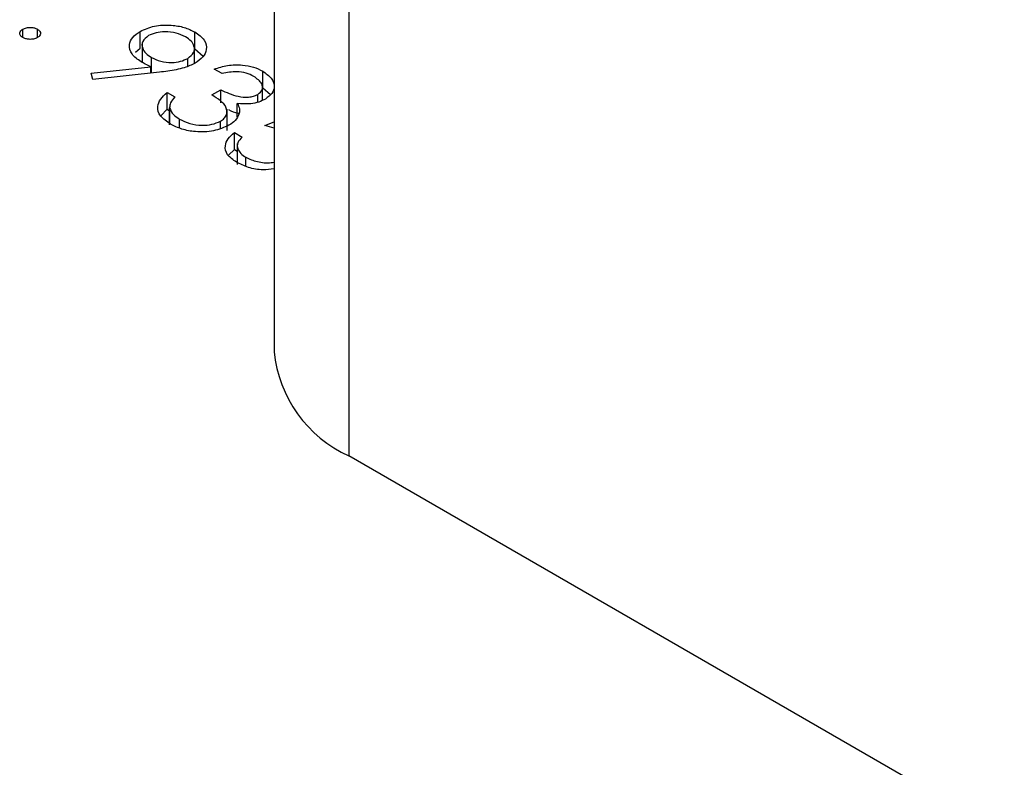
# Model space of a CAD drawing. Header units: inches. Extents: x 1687 to 2505, y -239 to -56.
# Tile 101 of 166: x 1821.022 to 1821.976, y -210.993 to -210.268. Entities that reach past the tile are written whole.
import ezdxf

# ---------------------------------------------------------------- set-up
doc = ezdxf.new("R2010")
doc.units = ezdxf.units.IN
doc.header["$LTSCALE"] = 0.5
doc.header["$MEASUREMENT"] = 0
doc.layers.add('SID-M-S', color=105, linetype='Continuous')

msp = doc.modelspace()

# ---------------------------------------------------------------- linework, layer by layer
at = {"layer": 'SID-M-S'}
for p, q in [((1821.26837, -209.26692), (1821.26837, -210.58972)), ((1821.34086, -209.36795), (1821.34086, -210.69075)), ((1821.02484, -210.28532), (1821.02484, -210.27716)), ((1821.03899, -210.28532), (1821.03899, -210.27716)), ((1821.13864, -210.29562), (1821.13864, -210.27929)), ((1821.19164, -210.29621), (1821.19164, -210.27988)), ((1821.134, -210.29939), (1821.13864, -210.29562)), ((1821.14046, -210.29034), (1821.14046, -210.30933)), ((1821.19116, -210.3104), (1821.19116, -210.29435)), ((1821.19164, -210.29621), (1821.19961, -210.30328)), ((1821.14961, -210.31967), (1821.14961, -210.3046)), ((1821.18476, -210.31307), (1821.18476, -210.30542)), ((1821.09098, -210.31987), (1821.14906, -210.31358)), ((1821.14906, -210.31973), (1821.14906, -210.31358)), ((1821.21794, -210.32018), (1821.21032, -210.31578)), ((1821.09283, -210.32583), (1821.09098, -210.31987)), ((1821.15717, -210.31885), (1821.09283, -210.32583)), ((1821.25734, -210.33414), (1821.25734, -210.3178)), ((1821.20815, -210.3409), (1821.21685, -210.33588)), ((1821.21685, -210.34857), (1821.21685, -210.33588)), ((1821.25714, -210.34614), (1821.25714, -210.33368)), ((1821.25734, -210.33414), (1821.26491, -210.34055)), ((1821.16463, -210.33839), (1821.17225, -210.34279)), ((1821.16463, -210.35472), (1821.16463, -210.33839)), ((1821.25249, -210.34796), (1821.25249, -210.34042)), ((1821.15849, -210.36123), (1821.16463, -210.35472)), ((1821.16463, -210.35472), (1821.16708, -210.35613)), ((1821.16708, -210.35227), (1821.16708, -210.3686)), ((1821.16717, -210.36973), (1821.16717, -210.35339)), ((1821.22275, -210.3752), (1821.22275, -210.35478)), ((1821.23271, -210.36214), (1821.23271, -210.34919)), ((1821.17675, -210.37299), (1821.17675, -210.36423)), ((1821.21631, -210.37324), (1821.21631, -210.36634)), ((1821.25928, -210.37042), (1821.26837, -210.36696)), ((1821.26837, -210.37301), (1821.25928, -210.37042)), ((1821.2299, -210.37733), (1821.23752, -210.38172)), ((1821.2299, -210.39366), (1821.2299, -210.37733)), ((1821.22411, -210.3994), (1821.2299, -210.39366)), ((1821.2299, -210.39366), (1821.23266, -210.39525)), ((1821.23266, -210.38793), (1821.23266, -210.40834)), ((1821.241, -210.40999), (1821.241, -210.40132)), ((1823.90412, -212.17049), (1821.34086, -210.69075))]:
    msp.add_line(p, q, dxfattribs=at)
msp.add_arc((1821.39223, -210.57736), 0.12448, 185.6948, 245.62534, dxfattribs=at)
for points, knots in [([(1821.02484, -210.28532), (1821.02393, -210.28465), (1821.02211, -210.2833), (1821.02173, -210.28086), (1821.02262, -210.27871), (1821.0241, -210.27768), (1821.02484, -210.27716)], [0, 0, 0, 0, 0.2795812, 0.5591432, 0.7795754, 1, 1, 1, 1]), ([(1821.02484, -210.27716), (1821.02601, -210.27663), (1821.02834, -210.27557), (1821.03257, -210.27534), (1821.03631, -210.27587), (1821.03809, -210.27673), (1821.03899, -210.27716)], [0, 0, 0, 0, 0.279576, 0.559284, 0.779552, 1, 1, 1, 1]), ([(1821.03899, -210.27716), (1821.03991, -210.27783), (1821.04177, -210.27918), (1821.04211, -210.28162), (1821.04126, -210.28379), (1821.03974, -210.28481), (1821.03899, -210.28532)], [0, 0, 0, 0, 0.2796016, 0.559212, 0.7794752, 1, 1, 1, 1]), ([(1821.13864, -210.27929), (1821.14303, -210.27729), (1821.15179, -210.27331), (1821.1678, -210.27272), (1821.18159, -210.27506), (1821.18829, -210.27827), (1821.19164, -210.27988)], [0, 0, 0, 0, 0.2795384, 0.558851, 0.7794523, 1, 1, 1, 1]), ([(1821.03899, -210.28532), (1821.03782, -210.28586), (1821.03549, -210.28692), (1821.03126, -210.28713), (1821.02752, -210.28661), (1821.02574, -210.28575), (1821.02484, -210.28532)], [0, 0, 0, 0, 0.279469, 0.559358, 0.779674, 1, 1, 1, 1]), ([(1821.13949, -210.30881), (1821.13612, -210.30639), (1821.12938, -210.30156), (1821.12751, -210.29276), (1821.13052, -210.28489), (1821.13593, -210.28116), (1821.13864, -210.27929)], [0, 0, 0, 0, 0.279814, 0.559489, 0.779635, 1, 1, 1, 1]), ([(1821.14668, -210.28344), (1821.14441, -210.28525), (1821.13986, -210.28887), (1821.14036, -210.29529), (1821.14367, -210.30066), (1821.14763, -210.30329), (1821.14961, -210.3046)], [0, 0, 0, 0, 0.278472, 0.558424, 0.779098, 1, 1, 1, 1]), ([(1821.18255, -210.28468), (1821.17965, -210.2833), (1821.17384, -210.28054), (1821.16334, -210.27942), (1821.15361, -210.28023), (1821.14899, -210.28237), (1821.14668, -210.28344)], [0, 0, 0, 0, 0.280092, 0.560011, 0.780131, 1, 1, 1, 1]), ([(1821.18476, -210.30542), (1821.18701, -210.30366), (1821.19153, -210.30015), (1821.19136, -210.29386), (1821.18836, -210.28854), (1821.18449, -210.28597), (1821.18255, -210.28468)], [0, 0, 0, 0, 0.278722, 0.558569, 0.779171, 1, 1, 1, 1]), ([(1821.19164, -210.27988), (1821.19505, -210.28237), (1821.20185, -210.28734), (1821.20367, -210.29639), (1821.20002, -210.30434), (1821.19458, -210.30819), (1821.19186, -210.31011)], [0, 0, 0, 0, 0.27973, 0.559163, 0.779612, 1, 1, 1, 1]), ([(1821.14961, -210.3046), (1821.15244, -210.30599), (1821.15808, -210.30876), (1821.16855, -210.30977), (1821.17802, -210.30863), (1821.18251, -210.30649), (1821.18476, -210.30542)], [0, 0, 0, 0, 0.280319, 0.55953, 0.779753, 1, 1, 1, 1]), ([(1821.14906, -210.31358), (1821.1472, -210.31274), (1821.14388, -210.31124), (1821.14083, -210.30955), (1821.13949, -210.30881)], [0, 0, 0, 0, 0.559944, 1, 1, 1, 1]), ([(1821.19186, -210.31011), (1821.18848, -210.31171), (1821.1829, -210.31434), (1821.17357, -210.31651), (1821.16546, -210.31788), (1821.15993, -210.31853), (1821.15717, -210.31885)], [0, 0, 0, 0, 0.339295, 0.559425, 0.779695, 1, 1, 1, 1]), ([(1821.21032, -210.31578), (1821.21456, -210.31446), (1821.22303, -210.31183), (1821.23673, -210.31141), (1821.24872, -210.31355), (1821.25446, -210.31638), (1821.25734, -210.3178)], [0, 0, 0, 0, 0.280288, 0.55968, 0.779747, 1, 1, 1, 1]), ([(1821.24874, -210.32289), (1821.24636, -210.32171), (1821.2416, -210.31937), (1821.23034, -210.31777), (1821.22264, -210.31927), (1821.21794, -210.32018)], [0, 0, 0, 0, 0.280636, 0.560364, 1, 1, 1, 1]), ([(1821.25249, -210.34042), (1821.25429, -210.33889), (1821.25788, -210.33582), (1821.25688, -210.3289), (1821.25182, -210.32516), (1821.24874, -210.32289)], [0, 0, 0, 0, 0.278859, 0.560074, 1, 1, 1, 1]), ([(1821.25734, -210.3178), (1821.26041, -210.32), (1821.26654, -210.32439), (1821.2693, -210.33228), (1821.26712, -210.33957), (1821.26242, -210.34308), (1821.26008, -210.34484)], [0, 0, 0, 0, 0.280085, 0.559868, 0.780099, 1, 1, 1, 1]), ([(1821.21685, -210.33588), (1821.22209, -210.33839), (1821.22994, -210.34216), (1821.24195, -210.34334), (1821.24857, -210.34229), (1821.25119, -210.34105), (1821.25249, -210.34042)], [0, 0, 0, 0, 0.499418, 0.749016, 0.874544, 1, 1, 1, 1]), ([(1821.16791, -210.36917), (1821.16436, -210.36673), (1821.15727, -210.36185), (1821.1546, -210.35278), (1821.15783, -210.34476), (1821.16236, -210.34051), (1821.16463, -210.33839)], [0, 0, 0, 0, 0.279886, 0.558979, 0.779263, 1, 1, 1, 1]), ([(1821.17225, -210.34279), (1821.17056, -210.34466), (1821.16754, -210.348), (1821.16728, -210.35175), (1821.16717, -210.35339)], [0, 0, 0, 0, 0.560694, 1, 1, 1, 1]), ([(1821.21631, -210.36634), (1821.21766, -210.36541), (1821.22037, -210.36356), (1821.22308, -210.35895), (1821.2225, -210.35017), (1821.21389, -210.34461), (1821.20815, -210.3409)], [0, 0, 0, 0, 0.125587, 0.251191, 0.500605, 1, 1, 1, 1]), ([(1821.26008, -210.34484), (1821.25798, -210.34589), (1821.25378, -210.34799), (1821.24421, -210.34999), (1821.23707, -210.3495), (1821.23271, -210.34919)], [0, 0, 0, 0, 0.280508, 0.560792, 1, 1, 1, 1]), ([(1821.16717, -210.35339), (1821.16808, -210.35568), (1821.16971, -210.35978), (1821.1746, -210.36287), (1821.17675, -210.36423)], [0, 0, 0, 0, 0.558748, 1, 1, 1, 1]), ([(1821.22423, -210.35498), (1821.2271, -210.35657), (1821.23024, -210.35831), (1821.23432, -210.35857), (1821.23467, -210.3586)], [0, 0, 0, 0, 0.915503, 1, 1, 1, 1]), ([(1821.23271, -210.34919), (1821.23365, -210.35093), (1821.23534, -210.35403), (1821.23487, -210.35726), (1821.23466, -210.35868)], [0, 0, 0, 0, 0.5597945, 1, 1, 1, 1]), ([(1821.17675, -210.36423), (1821.17989, -210.36581), (1821.18616, -210.36898), (1821.19767, -210.37054), (1821.20854, -210.36984), (1821.21372, -210.3675), (1821.21631, -210.36634)], [0, 0, 0, 0, 0.280599, 0.560151, 0.780303, 1, 1, 1, 1]), ([(1821.23466, -210.35868), (1821.23369, -210.36112), (1821.23196, -210.36548), (1821.22689, -210.36883), (1821.22465, -210.37031)], [0, 0, 0, 0, 0.559419, 1, 1, 1, 1]), ([(1821.22465, -210.37031), (1821.21988, -210.37236), (1821.21033, -210.37647), (1821.19321, -210.37716), (1821.17853, -210.37442), (1821.17145, -210.37092), (1821.16791, -210.36917)], [0, 0, 0, 0, 0.279304, 0.558838, 0.779277, 1, 1, 1, 1]), ([(1821.23186, -210.40609), (1821.22859, -210.40377), (1821.22206, -210.39915), (1821.22034, -210.39065), (1821.22317, -210.38314), (1821.22766, -210.37927), (1821.2299, -210.37733)], [0, 0, 0, 0, 0.279625, 0.559019, 0.77938, 1, 1, 1, 1]), ([(1821.23752, -210.38172), (1821.23578, -210.38349), (1821.2323, -210.38701), (1821.23264, -210.3928), (1821.23571, -210.39769), (1821.23924, -210.40011), (1821.241, -210.40132)], [0, 0, 0, 0, 0.28005, 0.559166, 0.779583, 1, 1, 1, 1]), ([(1821.241, -210.40132), (1821.24453, -210.4029), (1821.25159, -210.40606), (1821.26216, -210.40711), (1821.26739, -210.40619), (1821.26837, -210.40602)], [0, 0, 0, 0, 0.448573, 0.897343, 1, 1, 1, 1]), ([(1821.26837, -210.41249), (1821.26479, -210.41297), (1821.25642, -210.41411), (1821.24301, -210.41154), (1821.23558, -210.40791), (1821.23186, -210.40609)], [0, 0, 0, 0, 0.271671, 0.635485, 1, 1, 1, 1])]:
    msp.add_open_spline(points, degree=3, knots=knots, dxfattribs=at)

doc.saveas('drawing.dxf')
